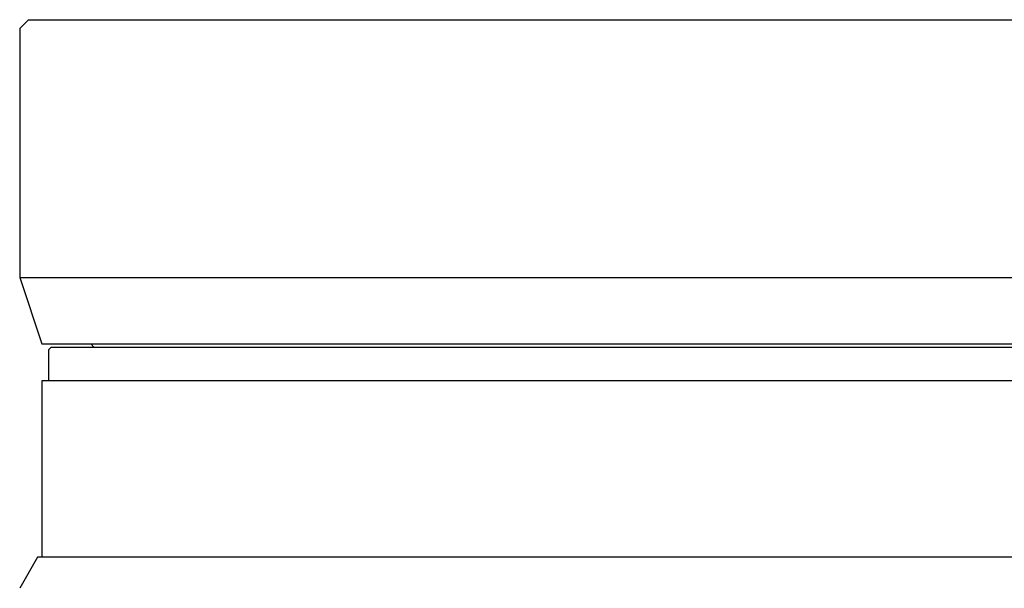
# Model space of a CAD drawing. Header units: millimetres. Extents: x 786 to 913, y 17 to 87.
# Tile 7 of 13: x 795 to 817, y 74 to 87. Entities that reach past the tile are written whole.
import ezdxf

# ---------------------------------------------------------------- set-up
doc = ezdxf.new("R2010")
doc.units = ezdxf.units.MM
doc.layers.get('0').update_dxf_attribs({"color": 50})

msp = doc.modelspace()

# ---------------------------------------------------------------- linework, layer by layer
at = {"color": 0, "linetype": 'Continuous'}
for p, q in [((795.0555, 86.5044), (794.8555, 86.3044)), ((795.0557, 86.5044), (832.6552, 86.5044)), ((794.8555, 86.3044), (794.8555, 80.7044)), ((794.8555, 80.7044), (832.8555, 80.7044)), ((794.8555, 80.7044), (795.3555, 79.2044)), ((795.3557, 79.2044), (832.3552, 79.2044)), ((796.4553, 79.2044), (796.5349, 79.1248)), ((795.5553, 79.1248), (795.5053, 79.0748)), ((795.5553, 79.1248), (795.5053, 79.0748)), ((795.5053, 79.0748), (795.5053, 78.3748)), ((832.1556, 79.1248), (795.5553, 79.1248)), ((832.3556, 78.3748), (795.3553, 78.3748)), ((795.3553, 78.3748), (795.3553, 74.4044)), ((795.3553, 78.3748), (795.3553, 74.4044)), ((795.2553, 74.4044), (794.8553, 73.7044)), ((832.4556, 74.4044), (795.2553, 74.4044))]:
    msp.add_line(p, q, dxfattribs=at)

doc.saveas('drawing.dxf')
